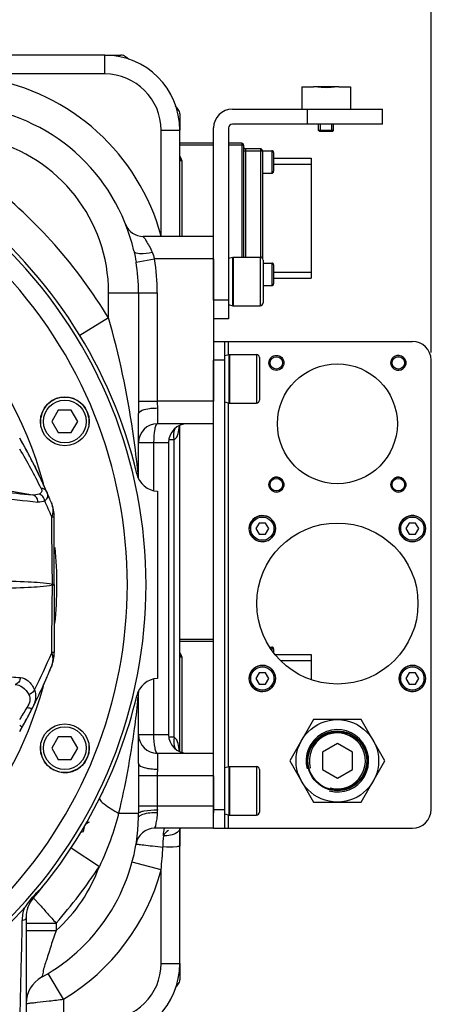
# Model space of a CAD drawing. Header units: millimetres. Extents: x 0 to 11890, y 0 to 8410.
# Tile 23 of 86: x 4275 to 4390, y 6938 to 7201. Entities that reach past the tile are written whole.
import ezdxf

# ---------------------------------------------------------------- set-up
doc = ezdxf.new("R2010")
doc.units = ezdxf.units.MM
doc.header["$LTSCALE"] = 653.95
doc.layers.get('0').update_dxf_attribs({"linetype": 'CONTINUOUS'})
for name, color, linetype in [('304102000002DXF_CONTINUOUS_LINE', 7, 'CONTINUOUS'), ('304103000024DXF_CONTINUOUS_LINE', 7, 'CONTINUOUS'), ('304103000172DXF_CONTINUOUS_LINE', 7, 'CONTINUOUS'), ('304104000192DXF_CONTINUOUS_LINE', 7, 'CONTINUOUS'), ('304105000021DXF_CONTINUOUS_LINE', 7, 'CONTINUOUS'), ('304105000046_DXF_DIMENSION', 7, 'CONTINUOUS'), ('304105000046DXF_CONTINUOUS_LINE', 7, 'CONTINUOUS'), ('304105000049DXF_CONTINUOUS_LINE', 7, 'CONTINUOUS'), ('304304000111DXF_CONTINUOUS_LINE', 7, 'CONTINUOUS'), ('501023000016DXF_CONTINUOUS_LINE', 7, 'CONTINUOUS'), ('501023000047DXF_CONTINUOUS_LINE', 7, 'CONTINUOUS'), ('501023000231DXF_CONTINUOUS_LINE', 7, 'CONTINUOUS'), ('501025000001DXF_CONTINUOUS_LINE', 7, 'CONTINUOUS'), ('604006000001DXF_CONTINUOUS_LINE', 7, 'CONTINUOUS'), ('604006000004DXF_CONTINUOUS_LINE', 7, 'CONTINUOUS'), ('625001000002DXF_CONTINUOUS_LINE', 7, 'CONTINUOUS'), ('627001000004DXF_CONTINUOUS_LINE', 7, 'CONTINUOUS')]:
    doc.layers.add(name, color=color, linetype=linetype)
doc.styles.get("Standard").update_dxf_attribs({"font": 'txt', "width": 0.7})
doc.dimstyles.new('DIMSTYLE_6', dxfattribs={"dimtxt": 100, "dimasz": 60, "dimexe": 2, "dimexo": 0.2, "dimgap": 2.5, "dimtad": 1, "dimdsep": 46, "dimtxsty": 'Standard', "dimblk": '_FILLED', "dimblk1": '_FILLED', "dimblk2": '_FILLED', "dimcen": 0.09, "dimclrt": 5, "dimazin": 2, "dimtp": 0.01, "dimtm": 0.01, "dimtfac": 1, "dimtofl": 0, "dimtmove": 0, "dimatfit": 3, "dimldrblk": '_FILLED', "dimfxl": 0, "dimtolj": 1, "dimarcsym": 0})

# ---------------------------------------------------------------- blocks, each defined once
blk = doc.blocks.new('_FILLED')
at = {"color": 0, "linetype": 'ByBlock'}
blk.add_solid([(0, 0), (-1, 0.1667), (-1, -0.1667)], dxfattribs=at)
blk = doc.blocks.new('*D20')
at = {"layer": '304105000046_DXF_DIMENSION', "color": 2, "linetype": 'Continuous'}
for p, q in [((4181.44, 7226.45), (4181.44, 7364.35)), ((4384.44, 7112.18), (4384.44, 7364.35)), ((4181.44, 7344.35), (4282.94, 7344.35)), ((4384.44, 7344.35), (4282.94, 7344.35)), ((4282.94, 7344.35), (4623.26, 7344.35))]:
    blk.add_line(p, q, dxfattribs=at)
at = {"layer": '304105000046_DXF_DIMENSION', "color": 2, "linetype": 'Continuous', "xscale": 60, "yscale": 60, "zscale": 60, "rotation": 180}
blk.add_blockref('_FILLED', (4181.44, 7344.35), dxfattribs=at)
at = {"layer": '304105000046_DXF_DIMENSION', "color": 2, "linetype": 'Continuous', "xscale": 60, "yscale": 60, "zscale": 60}
blk.add_blockref('_FILLED', (4384.44, 7344.35), dxfattribs=at)

msp = doc.modelspace()

# ---------------------------------------------------------------- linework, layer by layer
at = {"layer": '304102000002DXF_CONTINUOUS_LINE', "color": 7, "linetype": 'Continuous'}
for p, q in [((4274.753, 7089.34), (4274.887, 7089.104)), ((4274.887, 7089.104), (4274.969, 7088.96)), ((4278.017, 7083.297), (4277.958, 7083.412)), ((4278.146, 7083.045), (4278.017, 7083.297)), ((4278.146, 7083.045), (4278.25, 7082.839)), ((4278.651, 7082.042), (4278.691, 7081.963)), ((4278.691, 7081.963), (4278.836, 7081.67)), ((4278.836, 7081.67), (4278.935, 7081.47)), ((4279.421, 7080.477), (4279.556, 7080.198)), ((4279.556, 7080.198), (4279.586, 7080.136)), ((4279.586, 7080.136), (4279.63, 7080.045)), ((4280.198, 7078.851), (4280.317, 7078.596)), ((4280.317, 7078.596), (4280.332, 7078.563)), ((4280.716, 7077.735), (4280.971, 7077.179)), ((4280.971, 7077.179), (4280.717, 7077.735)), ((4280.801, 7077.551), (4280.876, 7077.388)), ((4280.876, 7077.388), (4280.944, 7077.239)), ((4280.944, 7077.239), (4280.971, 7077.178)), ((4281.474, 7076.063), (4281.526, 7075.945)), ((4281.938, 7075.01), (4282.026, 7074.806)), ((4282.026, 7074.806), (4282.084, 7074.673)), ((4282.084, 7074.673), (4282.181, 7074.448)), ((4283.945, 7050.231), (4283.945, 7068.242)), ((4283.945, 7050.231), (4283.945, 7050.13)), ((4283.945, 7050.13), (4283.945, 7032.119)), ((4282.559, 7026.796), (4282.706, 7027.144)), ((4281.937, 7025.351), (4282.027, 7025.558)), ((4282.027, 7025.558), (4282.179, 7025.908)), ((4278.02, 7017.07), (4278.154, 7017.334)), ((4274.745, 7011.008), (4274.874, 7011.235)), ((4274.887, 7011.258), (4274.753, 7011.021)), ((4274.969, 7011.402), (4274.887, 7011.258))]:
    msp.add_line(p, q, dxfattribs=at)
at = {"layer": '304102000002DXF_CONTINUOUS_LINE', "color": 9, "linetype": 'Continuous'}
for p, q in [((4274.745, 7086.422), (4274.765, 7086.389)), ((4269.597, 7075.682), (4278.125, 7074.179)), ((4283.464, 7050.282), (4283.464, 7050.08))]:
    msp.add_line(p, q, dxfattribs=at)
at = {"layer": '304102000002DXF_CONTINUOUS_LINE', "color": 7, "linetype": 'Continuous'}
for centre, radius, start, end in [((4144.213, 7014.925), 150.261, 23.57045, 29.69145), ((4143.477, 7014.502), 151.11, 29.52057, 29.68646), ((4144.203, 7014.918), 150.273, 24.70971, 29.51913), ((4144.221, 7014.928), 150.252, 24.70907, 29.51948), ((4144.179, 7014.905), 150.3, 27.80048, 27.92531), ((4144.533, 7015.092), 149.9, 27.54347, 27.80043), ((4143.772, 7014.695), 150.758, 27.11714, 27.3308), ((4144.192, 7014.912), 150.286, 26.53091, 26.87131), ((4144.246, 7014.939), 150.226, 25.86608, 26.28762), ((4144.3, 7014.965), 150.165, 25.17829, 25.68295), ((4144.374, 7015), 150.083, 24.63129, 25.05719), ((4144.462, 7015.04), 149.986, 24.00743, 24.47483), ((4144.542, 7015.076), 149.899, 23.56773, 23.95841), ((4144.702, 7015.145), 149.725, 22.33452, 23.56806), ((4144.726, 7015.155), 149.699, 22.82019, 22.96587), ((4273.945, 7068.242), 10, 0, 22.33431), ((4273.945, 7032.119), 10, 337.66569, 360), ((4144.369, 7085.361), 150.087, 333.04002, 337.66268), ((4144.791, 7085.179), 149.628, 337.17824, 337.66567), ((4144.474, 7085.316), 149.973, 335.52765, 335.99527), ((4144.141, 7085.476), 150.343, 330.81336, 333.0405), ((4143.705, 7085.704), 150.835, 332.07861, 332.67112), ((4144.226, 7085.432), 150.247, 332.46142, 332.88628), ((4144.929, 7085.072), 149.457, 332.66957, 332.93553), ((4144.044, 7085.525), 150.452, 332.88623, 333.04262), ((4144.386, 7085.349), 150.066, 332.93492, 333.04883), ((4144.143, 7085.475), 150.34, 330.80371, 331.79308), ((4144.042, 7085.528), 150.455, 332.20423, 332.46137), ((4144.204, 7085.441), 150.271, 330.313, 330.47995), ((4143.472, 7085.862), 151.115, 330.31356, 330.47944), ((4144.171, 7085.46), 150.309, 330.40815, 330.76804), ((4144.193, 7085.448), 150.284, 330.47996, 330.81314), ((4144.248, 7085.422), 150.223, 330.47936, 330.67285), ((4144.209, 7085.444), 150.268, 330.47937, 330.6577)]:
    msp.add_arc(centre, radius, start, end, dxfattribs=at)
at = {"layer": '304102000002DXF_CONTINUOUS_LINE', "color": 9, "linetype": 'Continuous'}
for centre, radius, start, end in [((4170.356, 7022.839), 122.229, 25.74502, 31.32698), ((4319.546, 7501.576), 429.399, 263.32012, 264.46449), ((4344.158, 7697.052), 628.108, 263.084932, 264.101496), ((4173.373, 7022.826), 118.937, 22.48511, 24.71849), ((-1866.273, 6992.563), 6150.009, 0.537737, 0.7057324), ((-1866.273, 7107.799), 6150.009, 359.2942677, 359.4622631), ((4169.55, 7079.205), 123.108, 332.4039, 337.47735), ((4183.265, 7072.698), 108.574, 327.41371, 329.39141)]:
    msp.add_arc(centre, radius, start, end, dxfattribs=at)
for points in [[(4279.913, 7074.423), (4279.354, 7074.201), (4278.723, 7074.116), (4278.125, 7074.179)], [(4281.413, 7072.561), (4280.857, 7072.312), (4280.215, 7072.207), (4279.61, 7072.27)]]:
    msp.add_open_spline(points, degree=3, dxfattribs=at)
for points, knots in [([(4280.452, 7075.932), (4280.591, 7075.643), (4280.744, 7074.94), (4280.174, 7074.527), (4279.913, 7074.423)], [0, 0, 0, 0, 0.5324173, 1, 1, 1, 1]), ([(4281.413, 7072.561), (4281.376, 7072.982), (4281.049, 7073.808), (4280.31, 7074.313), (4279.913, 7074.423)], [0, 0, 0, 0, 0.5066971, 1, 1, 1, 1]), ([(4281.937, 7075.01), (4281.763, 7075.411), (4281.208, 7075.84), (4280.615, 7075.925), (4280.452, 7075.932)], [0, 0, 0, 0, 0.728131, 1, 1, 1, 1]), ([(4281.937, 7075.01), (4282.129, 7074.571), (4282.333, 7073.606), (4281.745, 7072.809), (4281.413, 7072.561)], [0, 0, 0, 0, 0.5357472, 1, 1, 1, 1]), ([(4279.61, 7072.27), (4279.605, 7072.709), (4279.328, 7073.593), (4278.533, 7074.101), (4278.125, 7074.179)], [0, 0, 0, 0, 0.5139604, 1, 1, 1, 1]), ([(4283.194, 7072.042), (4283.31, 7071.761), (4283.68, 7070.551), (4283.557, 7069.223), (4283.269, 7068.313)], [0, 0, 0, 0, 0.2415734, 1, 1, 1, 1]), ([(4283.945, 7068.242), (4283.945, 7068.3), (4283.584, 7068.241), (4283.437, 7068.306), (4283.269, 7068.313)], [0, 0, 0, 0, 0.2558257, 1, 1, 1, 1]), ([(4283.464, 7050.282), (4281.333, 7050.696), (4276.343, 7050.986), (4271.378, 7051.155), (4268.574, 7051.222)], [0, 0, 0, 0, 0.436298, 1, 1, 1, 1]), ([(4283.464, 7050.08), (4281.333, 7049.666), (4276.343, 7049.375), (4271.378, 7049.206), (4268.574, 7049.139)], [0, 0, 0, 0, 0.436298, 1, 1, 1, 1]), ([(4283.891, 7050.248), (4283.869, 7050.252), (4283.727, 7050.268), (4283.584, 7050.275), (4283.464, 7050.282)], [0, 0, 0, 0, 0.1579268, 1, 1, 1, 1]), ([(4283.891, 7050.113), (4283.869, 7050.11), (4283.727, 7050.093), (4283.584, 7050.086), (4283.464, 7050.08)], [0, 0, 0, 0, 0.1579273, 1, 1, 1, 1]), ([(4283.945, 7050.231), (4283.945, 7050.236), (4283.919, 7050.243), (4283.904, 7050.246), (4283.891, 7050.248)], [0, 0, 0, 0, 0.2789386, 1, 1, 1, 1]), ([(4283.945, 7050.13), (4283.945, 7050.125), (4283.919, 7050.119), (4283.904, 7050.115), (4283.891, 7050.113)], [0, 0, 0, 0, 0.2789424, 1, 1, 1, 1]), ([(4283.269, 7032.049), (4283.369, 7031.73), (4283.665, 7030.508), (4283.545, 7029.173), (4283.194, 7028.319)], [0, 0, 0, 0, 0.265684, 1, 1, 1, 1]), ([(4283.945, 7032.119), (4283.945, 7032.061), (4283.584, 7032.12), (4283.437, 7032.055), (4283.269, 7032.049)], [0, 0, 0, 0, 0.2558258, 1, 1, 1, 1]), ([(4268.536, 7025.801), (4269.097, 7025.78), (4271.227, 7025.688), (4273.355, 7025.554), (4274.92, 7025.427)], [0, 0, 0, 0, 0.2633298, 1, 1, 1, 1]), ([(4274.92, 7025.427), (4274.897, 7025.002), (4274.613, 7024.169), (4273.876, 7023.655), (4273.488, 7023.561)], [0, 0, 0, 0, 0.5161795, 1, 1, 1, 1]), ([(4274.92, 7025.427), (4275.663, 7025.367), (4277.32, 7024.558), (4278.24, 7023.048), (4278.653, 7022.177)], [0, 0, 0, 0, 0.4360316, 1, 1, 1, 1]), ([(4273.488, 7023.561), (4274.203, 7023.527), (4275.782, 7022.934), (4276.763, 7021.614), (4277.183, 7020.858)], [0, 0, 0, 0, 0.4528233, 1, 1, 1, 1]), ([(4278.653, 7022.177), (4278.599, 7022.033), (4278.27, 7021.441), (4277.669, 7021.031), (4277.183, 7020.858)], [0, 0, 0, 0, 0.2300574, 1, 1, 1, 1]), ([(4278.653, 7022.177), (4278.966, 7021.467), (4279.145, 7019.713), (4278.551, 7018.114), (4278.146, 7017.316)], [0, 0, 0, 0, 0.4644658, 1, 1, 1, 1]), ([(4277.183, 7020.858), (4277.446, 7020.382), (4277.567, 7019.085), (4277.043, 7017.978), (4276.71, 7017.416)], [0, 0, 0, 0, 0.4542319, 1, 1, 1, 1]), ([(4278.146, 7017.317), (4278.07, 7017.168), (4277.432, 7017.151), (4277.017, 7017.299), (4276.71, 7017.416)], [0, 0, 0, 0, 0.3371975, 1, 1, 1, 1]), ([(4275.396, 7012.16), (4275.405, 7012.177), (4275.322, 7012.236), (4275.157, 7012.379), (4274.923, 7012.515), (4274.761, 7012.615)], [0, 0, 0, 0, 0.0733667, 0.270272, 1, 1, 1, 1])]:
    msp.add_open_spline(points, degree=3, knots=knots, dxfattribs=at)
at = {"layer": '304103000024DXF_CONTINUOUS_LINE', "color": 7, "linetype": 'Continuous'}
for p, q in [((4297.445, 7191.584), (4267.394, 7191.584)), ((4317.445, 7143.181), (4317.445, 7171.584)), ((4326.445, 7143.181), (4307.679, 7143.181)), ((4326.445, 7137.181), (4326.445, 7099.181)), ((4306.445, 7078.694), (4306.445, 7095.902)), ((4326.445, 7093.181), (4311.445, 7093.181)), ((4317.445, 7005.657), (4317.445, 7092.704)), ((4314.445, 7088.181), (4314.445, 7010.181)), ((4311.445, 7075.181), (4311.445, 7025.181)), ((4306.445, 7002.459), (4306.445, 7021.668)), ((4326.445, 7005.181), (4311.445, 7005.181)), ((4326.445, 6999.181), (4326.445, 6989.327)), ((4326.445, 6985.181), (4310.703, 6985.181)), ((4317.445, 6949.063), (4317.445, 6985.181)), ((4317.529, 6984.912), (4317.548, 6985.079)), ((4276.445, 6961.372), (4276.445, 6915.32))]:
    msp.add_line(p, q, dxfattribs=at)
at = {"layer": '304103000024DXF_CONTINUOUS_LINE', "color": 9, "linetype": 'Continuous'}
for p, q in [((4297.445, 7186.584), (4297.445, 7191.584)), ((4297.445, 7186.584), (4261.445, 7186.584)), ((4312.445, 7143.28), (4312.445, 7171.584)), ((4312.445, 7171.584), (4317.445, 7171.584)), ((4305.765, 7136.363), (4310.693, 7137.181)), ((4326.445, 7137.181), (4310.693, 7137.181)), ((4298.444, 7121.455), (4298.445, 7128.181)), ((4298.445, 7128.181), (4311.435, 7128.181)), ((4306.439, 7128.181), (4306.439, 7099.181)), ((4311.435, 7128.181), (4311.435, 7099.18)), ((4298.445, 7121.455), (4290.758, 7116.773)), ((4306.439, 7099.181), (4311.435, 7099.181)), ((4326.445, 7099.181), (4311.435, 7099.18)), ((4311.445, 7097.392), (4311.445, 7093.181)), ((4306.445, 7088.181), (4314.445, 7088.181)), ((4310.445, 7088.181), (4310.445, 7075.405)), ((4315.945, 7088.88), (4314.555, 7088.88)), ((4315.945, 7009.482), (4315.945, 7088.88)), ((4306.445, 7078.694), (4306.433, 7078.808)), ((4310.445, 7024.956), (4310.445, 7010.181)), ((4306.445, 7021.668), (4306.419, 7021.417)), ((4306.336, 7020.607), (4306.294, 7020.203)), ((4306.445, 7010.181), (4314.445, 7010.181)), ((4315.945, 7009.482), (4314.555, 7009.482)), ((4311.445, 7005.181), (4311.445, 7000.969)), ((4306.439, 6999.181), (4306.439, 6991.181)), ((4326.445, 6999.181), (4306.439, 6999.181)), ((4311.435, 6999.181), (4311.435, 6991.181)), ((4306.439, 6991.181), (4326.445, 6991.181)), ((4301.113, 6989.181), (4306.442, 6989.181)), ((4288.459, 6979.954), (4295.984, 6975.016)), ((4312.445, 6974.081), (4304.72, 6976.164)), ((4312.445, 6949.063), (4312.445, 6974.081)), ((4276.445, 6959.848), (4284.445, 6959.848)), ((4284.445, 6959.849), (4284.445, 6957.876)), ((4276.445, 6957.876), (4284.445, 6957.876)), ((4312.445, 6949.063), (4317.445, 6949.063)), ((4286.445, 6939.542), (4282.307, 6946.389)), ((4286.445, 6939.542), (4286.445, 6934.063))]:
    msp.add_line(p, q, dxfattribs=at)
msp.add_lwpolyline([(4311.441, 6990.09), (4311.44, 6989.736), (4311.43, 6989.392)], dxfattribs=at)
at = {"layer": '304103000024DXF_CONTINUOUS_LINE', "color": 7, "linetype": 'Continuous'}
msp.add_lwpolyline([(4317.445, 6981.418), (4317.45, 6982.729), (4317.473, 6983.913), (4317.529, 6984.912)], dxfattribs=at)
for centre, radius, start, end in [((4297.445, 7171.584), 20, 360, 90), ((4256.445, 7128.181), 50, 12.89996, 84.24631), ((4181.445, 7050.181), 128, 13.37122, 51.97227), ((4307.679, 7148.181), 5, 201.32205, 269.99923), ((4311.445, 7088.181), 5, 90, 180), ((4319.445, 7088.181), 5, 90, 180), ((4311.812, 7081.169), 6, 193.37122, 266.48794), ((4311.812, 7019.192), 6, 93.51206, 166.62878), ((4181.445, 7050.181), 128, 319.23107, 346.62878), ((4311.445, 7010.181), 5, 180, 270), ((4319.445, 7010.181), 5, 180, 270), ((4256.445, 6989.181), 50, 298.86573, 358.66779), ((4262.2, 6989.023), 44.242, 358.69809, 0.20435), ((4310.704, 6980.181), 5, 90.00248, 170.58356), ((4357.642, 6983.636), 40.182, 177.79406, 178.10745), ((4284.445, 6961.372), 8, 139.23656, 180), ((4181.539, 7050.093), 127.871, 316.95202, 317.59299), ((4181.444, 7050.181), 128.001, 285.30231, 316.95199), ((4297.445, 6949.063), 20, 270, 0), ((4284.445, 6938.387), 8, 118.86573, 180)]:
    msp.add_arc(centre, radius, start, end, dxfattribs=at)
at = {"layer": '304103000024DXF_CONTINUOUS_LINE', "color": 9, "linetype": 'Continuous'}
for centre, radius, start, end in [((4256.445, 7128.181), 58, 15.09019, 80.54655), ((4297.445, 7171.584), 15, 0, 90), ((4256.445, 7128.181), 42, 0, 76.17342), ((4181.445, 7050.181), 137, 31.34924, 51.63187), ((4256.445, 7128.181), 49.994, 0, 9.41969), ((4256.445, 7128.181), 54.99, 0, 9.41997), ((4035.341, 7051.572), 272.457, 6.07498, 6.2574), ((4022.138, 7050.174), 285.734, 5.92836, 6.07342), ((4034.436, 7051.447), 273.37, 5.74435, 5.92934), ((4033.605, 7048.978), 274.203, 353.76655, 353.97622), ((4041.733, 7048.147), 266.032, 354.05798, 354.23344), ((5028.232, 6991.461), 721.793, 180.022215, 180.180932), ((4443.693, 6991.334), 132.258, 180.06633, 180.53891), ((4315.711, 6985.754), 1.908, 329.71897, 335.83824), ((4315.794, 6985.716), 1.816, 335.87039, 340.01886), ((4171.222, 6988.707), 141.978, 354.08721, 356.55717), ((4181.445, 7050.181), 137, 318.74901, 326.72568), ((4256.445, 6989.181), 42, 311.81018, 340.29016), ((4256.445, 6989.181), 58, 301.14733, 344.90981), ((4286.872, 6960.149), 11.529, 161.23165, 169.88571), ((4286.679, 6960.183), 11.333, 169.88349, 178.91846), ((4297.445, 6949.063), 15, 270, 360)]:
    msp.add_arc(centre, radius, start, end, dxfattribs=at)
for points, knots in [([(4307.679, 7143.181), (4307.549, 7143.209), (4308.309, 7142.493), (4308.451, 7141.922), (4309.393, 7140.508), (4309.821, 7139.531), (4310.056, 7138.969)], [0, 0, 0, 0, 0.0827876, 0.3054273, 0.6227896, 1, 1, 1, 1]), ([(4305.183, 7139.343), (4305.308, 7138.799), (4307.57, 7138.534), (4308.963, 7138.741), (4310.056, 7138.969)], [0, 0, 0, 0, 0.333454, 1, 1, 1, 1]), ([(4306.175, 7081.268), (4305.81, 7084.59), (4304.074, 7098.129), (4301.285, 7111.547), (4298.444, 7121.456)], [0, 0, 0, 0, 0.2448213, 1, 1, 1, 1]), ([(4306.445, 7095.902), (4306.445, 7096.503), (4308.76, 7097.292), (4310.257, 7097.392), (4311.445, 7097.392)], [0, 0, 0, 0, 0.3361939, 1, 1, 1, 1]), ([(4311.445, 7093.181), (4311.265, 7093.181), (4310.912, 7092.575), (4310.568, 7091), (4310.445, 7089.363), (4310.445, 7088.181)], [0, 0, 0, 0, 0.1034301, 0.3202332, 1, 1, 1, 1]), ([(4306.442, 7078.629), (4306.443, 7078.64), (4306.444, 7078.662), (4306.445, 7078.684), (4306.445, 7078.694)], [0, 0, 0, 0, 0.5261006, 1, 1, 1, 1]), ([(4306.445, 7021.668), (4306.445, 7021.673), (4306.444, 7021.685), (4306.444, 7021.697), (4306.444, 7021.703)], [0, 0, 0, 0, 0.4858604, 1, 1, 1, 1]), ([(4306.187, 7019.206), (4305.917, 7016.737), (4304.677, 7006.66), (4302.861, 6996.649), (4301.113, 6989.181)], [0, 0, 0, 0, 0.2445459, 1, 1, 1, 1]), ([(4310.445, 7010.181), (4310.445, 7008.998), (4310.567, 7007.361), (4310.911, 7005.786), (4311.265, 7005.181), (4311.445, 7005.181)], [0, 0, 0, 0, 0.6797486, 0.8965606, 1, 1, 1, 1]), ([(4306.445, 7002.459), (4306.445, 7001.858), (4308.76, 7001.07), (4310.257, 7000.969), (4311.445, 7000.969)], [0, 0, 0, 0, 0.3361937, 1, 1, 1, 1]), ([(4296.056, 6993.188), (4295.963, 6993.001), (4296.439, 6992.314), (4298.001, 6991.036), (4299.777, 6989.928), (4301.113, 6989.181)], [0, 0, 0, 0, 0.0951353, 0.3016219, 1, 1, 1, 1]), ([(4306.431, 6988.018), (4306.434, 6988.12), (4306.53, 6988.35), (4306.713, 6988.502), (4306.822, 6988.577)], [0, 0, 0, 0, 0.4341274, 1, 1, 1, 1]), ([(4306.442, 6989.181), (4306.466, 6989.358), (4307.092, 6989.643), (4308.65, 6989.986), (4310.273, 6990.085), (4311.441, 6990.09)], [0, 0, 0, 0, 0.1040003, 0.3224763, 1, 1, 1, 1]), ([(4306.822, 6988.577), (4307.051, 6988.735), (4308.525, 6989.341), (4310.137, 6989.42), (4311.43, 6989.392)], [0, 0, 0, 0, 0.1774208, 1, 1, 1, 1]), ([(4311.43, 6989.392), (4311.406, 6988.824), (4311.353, 6987.844), (4310.958, 6986.402), (4311.028, 6985.839), (4310.601, 6985.156), (4310.703, 6985.181)], [0, 0, 0, 0, 0.3981978, 0.7174453, 0.9265884, 1, 1, 1, 1]), ([(4313.044, 6983.181), (4313.08, 6983.674), (4313.205, 6984.159), (4313.252, 6985.181), (4313.443, 6985.181)], [0, 0, 0, 0, 0.7212525, 1, 1, 1, 1]), ([(4317.359, 6984.792), (4317.197, 6984.515), (4316.061, 6983.353), (4314.3, 6983.119), (4313.043, 6983.181)], [0, 0, 0, 0, 0.203448, 1, 1, 1, 1]), ([(4305.771, 6980.999), (4305.764, 6980.954), (4306.061, 6980.996), (4306.339, 6980.873), (4307.044, 6980.83), (4308.289, 6980.657), (4310.312, 6980.452), (4312.01, 6980.272), (4312.944, 6980.18)], [0, 0, 0, 0, 0.0187911, 0.0743502, 0.1648911, 0.2873559, 0.6102678, 1, 1, 1, 1]), ([(4317.23, 6980.323), (4317.02, 6980.315), (4315.603, 6980.094), (4314.164, 6980.166), (4312.944, 6980.181)], [0, 0, 0, 0, 0.1465936, 1, 1, 1, 1]), ([(4317.445, 6980.258), (4317.445, 6980.283), (4317.357, 6980.334), (4317.284, 6980.325), (4317.23, 6980.323)], [0, 0, 0, 0, 0.3158689, 1, 1, 1, 1]), ([(4278.386, 6966.596), (4278.409, 6966.65), (4278.607, 6966.247), (4278.909, 6966.085), (4279.488, 6965.349), (4280.577, 6964.203), (4282.271, 6962.297), (4283.677, 6960.709), (4284.444, 6959.848)], [0, 0, 0, 0, 0.0193318, 0.0766457, 0.1695174, 0.2942265, 0.6185174, 1, 1, 1, 1]), ([(4276.445, 6961.372), (4276.445, 6961.181), (4276.299, 6960.644), (4275.704, 6960.58), (4275.414, 6960.607)], [0, 0, 0, 0, 0.3965536, 1, 1, 1, 1]), ([(4275.348, 6960.397), (4275.285, 6957.008), (4274.954, 6943.117), (4274.633, 6929.226), (4274.445, 6918.723)], [0, 0, 0, 0, 0.2439537, 1, 1, 1, 1]), ([(4284.445, 6957.876), (4283.986, 6956.544), (4283.076, 6953.942), (4282.008, 6950.196), (4280.941, 6947.481), (4280.861, 6945.782), (4280.583, 6945.393)], [0, 0, 0, 0, 0.3232657, 0.6334653, 0.8901446, 1, 1, 1, 1]), ([(4276.445, 6938.387), (4276.479, 6938.442), (4276.808, 6938.354), (4277.302, 6938.526), (4278.257, 6938.569), (4280.042, 6938.807), (4282.825, 6939.101), (4285.173, 6939.389), (4286.445, 6939.542)], [0, 0, 0, 0, 0.0193427, 0.0765475, 0.1693403, 0.2940166, 0.6183475, 1, 1, 1, 1])]:
    msp.add_open_spline(points, degree=3, knots=knots, dxfattribs=at)
for points in [[(4305.183, 7139.343), (4305.409, 7138.357), (4305.599, 7137.361), (4305.765, 7136.363)], [(4310.056, 7138.969), (4310.302, 7138.386), (4310.509, 7137.786), (4310.693, 7137.181)], [(4306.439, 7099.181), (4306.438, 7098.088), (4306.445, 7096.995), (4306.445, 7095.902)], [(4311.435, 7099.18), (4311.434, 7098.584), (4311.445, 7097.988), (4311.445, 7097.392)], [(4315.945, 7088.88), (4315.801, 7089.887), (4315.774, 7090.98), (4316.154, 7091.924)], [(4315.945, 7009.482), (4315.801, 7008.475), (4315.774, 7007.381), (4316.154, 7006.438)], [(4306.445, 7002.459), (4306.445, 7001.367), (4306.439, 7000.274), (4306.439, 6999.181)], [(4311.445, 7000.969), (4311.445, 7000.373), (4311.435, 6999.777), (4311.435, 6999.181)], [(4301.113, 6989.181), (4299.896, 6984.309), (4298.2, 6979.522), (4295.984, 6975.016)], [(4313.043, 6983.181), (4312.875, 6982.195), (4312.943, 6981.181), (4312.943, 6980.18)], [(4314.393, 6984.551), (4313.829, 6984.245), (4313.355, 6983.741), (4313.044, 6983.181)]]:
    msp.add_open_spline(points, degree=3, dxfattribs=at)
at = {"layer": '304103000024DXF_CONTINUOUS_LINE', "color": 7, "linetype": 'Continuous'}
for points in [[(4315.945, 7088.88), (4317.019, 7089.665), (4317.216, 7091.299), (4317.326, 7092.625)], [(4317.326, 7005.735), (4317.216, 7007.062), (4317.019, 7008.696), (4315.945, 7009.482)], [(4317.482, 6984.963), (4317.432, 6983.447), (4317.444, 6981.929), (4317.445, 6980.412)], [(4278.16, 6966.788), (4279.014, 6967.826), (4280.045, 6968.705), (4280.965, 6969.684)], [(4277.104, 6965.387), (4277.441, 6965.865), (4277.788, 6966.336), (4278.16, 6966.788)], [(4275.956, 6963.858), (4276.385, 6964.329), (4276.736, 6964.866), (4277.104, 6965.387)]]:
    msp.add_open_spline(points, degree=3, dxfattribs=at)
at = {"layer": '304103000172DXF_CONTINUOUS_LINE', "color": 7, "linetype": 'Continuous'}
msp.add_arc((4181.445, 7050.181), 127, 226.42711, 133.57271, dxfattribs=at)
at = {"layer": '304103000172DXF_CONTINUOUS_LINE', "color": 9, "linetype": 'Continuous'}
for radius, start, end in [(122, 226.55582, 133.44395), (103.227, 15.17836, 74.1037), (103.227, 354.2399, 5.55869), (103.227, 235.10222, 344.80761)]:
    msp.add_arc((4181.445, 7050.181), radius, start, end, dxfattribs=at)
at = {"layer": '304104000192DXF_CONTINUOUS_LINE', "color": 7, "linetype": 'Continuous'}
for centre, radius, start, end in [((4252.445, 6994.063), 40.515, 346.02097, 348.44321), ((4281.603, 7005.37), 21.869, 299.50651, 302.45759), ((4288.608, 7000.469), 16.497, 278.45597, 281.01184)]:
    msp.add_arc(centre, radius, start, end, dxfattribs=at)
at = {"layer": '304105000021DXF_CONTINUOUS_LINE', "color": 7, "linetype": 'Continuous'}
for p, q in [((4349.945, 7183.181), (4349.945, 7177.181)), ((4349.945, 7183.181), (4353.091, 7183.181)), ((4349.945, 7183.181), (4353.091, 7183.181)), ((4359.799, 7183.181), (4362.945, 7183.181)), ((4359.799, 7183.181), (4362.945, 7183.181)), ((4362.945, 7183.181), (4362.945, 7177.181))]:
    msp.add_line(p, q, dxfattribs=at)
for points, knots in [([(4356.445, 7182.915), (4355.841, 7182.915), (4354.957, 7182.98), (4353.845, 7183.122), (4353.329, 7183.181), (4353.091, 7183.181)], [0, 0, 0, 0, 0.5381965, 0.7874374, 1, 1, 1, 1]), ([(4359.799, 7183.181), (4359.56, 7183.181), (4359.044, 7183.122), (4357.932, 7182.98), (4357.048, 7182.915), (4356.445, 7182.915)], [0, 0, 0, 0, 0.2125623, 0.4618036, 1, 1, 1, 1])]:
    msp.add_open_spline(points, degree=3, knots=knots, dxfattribs=at)
at = {"layer": '304105000046DXF_CONTINUOUS_LINE', "color": 7, "linetype": 'Continuous'}
for p, q in [((4326.445, 7115.181), (4379.445, 7115.181)), ((4329.445, 6985.181), (4329.445, 7115.181)), ((4326.445, 6985.181), (4326.445, 7110.181)), ((4384.445, 6990.181), (4384.445, 7110.181)), ((4326.445, 6985.181), (4379.445, 6985.181))]:
    msp.add_line(p, q, dxfattribs=at)
at = {"layer": '304105000046DXF_CONTINUOUS_LINE', "color": 9, "linetype": 'Continuous'}
for p, q in [((4330.445, 7111.638), (4330.445, 7115.181)), ((4329.445, 7110.181), (4326.445, 7110.181)), ((4330.445, 7001.638), (4330.445, 7098.724)), ((4326.445, 6990.181), (4329.445, 6990.181)), ((4330.445, 6985.181), (4330.445, 6988.724))]:
    msp.add_line(p, q, dxfattribs=at)
at = {"layer": '304105000046DXF_CONTINUOUS_LINE', "color": 7, "linetype": 'Continuous'}
for centre, radius in [((4343.181, 7109.444), 2), ((4343.181, 7109.444), 1.65), ((4375.708, 7109.444), 2), ((4375.708, 7109.444), 1.65), ((4359.445, 7093.181), 16), ((4343.181, 7076.917), 2), ((4343.181, 7076.917), 1.65), ((4375.708, 7076.917), 2), ((4375.708, 7076.917), 1.65), ((4359.445, 7045.181), 21.5)]:
    msp.add_circle(centre, radius, dxfattribs=at)
for centre, start, end in [((4379.445, 7110.181), 0, 90), ((4379.445, 6990.181), 270, 360)]:
    msp.add_arc(centre, 5, start, end, dxfattribs=at)
at = {"layer": '304105000046DXF_CONTINUOUS_LINE', "color": 2, "linetype": 'Continuous'}
for centre in [(4375.708, 7109.444), (4343.181, 7076.917), (4375.708, 7076.917)]:
    msp.add_arc(centre, 2, 255, 195, dxfattribs=at)
at = {"layer": '304105000049DXF_CONTINUOUS_LINE', "color": 7, "linetype": 'Continuous'}
for p, q in [((4331.445, 7177.181), (4371.445, 7177.181)), ((4371.445, 7173.181), (4371.445, 7177.181)), ((4326.445, 7126.181), (4326.445, 7172.181)), ((4330.445, 7172.181), (4330.445, 7121.181)), ((4371.445, 7173.181), (4331.445, 7173.181)), ((4330.445, 7121.181), (4326.445, 7121.181))]:
    msp.add_line(p, q, dxfattribs=at)
at = {"layer": '304105000049DXF_CONTINUOUS_LINE', "color": 9, "linetype": 'Continuous'}
for p, q in [((4351.445, 7173.181), (4351.445, 7177.181)), ((4330.445, 7126.181), (4326.445, 7126.181))]:
    msp.add_line(p, q, dxfattribs=at)
at = {"layer": '304105000049DXF_CONTINUOUS_LINE', "color": 7, "linetype": 'Continuous'}
for radius in [5, 1]:
    msp.add_arc((4331.445, 7172.181), radius, 90, 180, dxfattribs=at)
at = {"layer": '304304000111DXF_CONTINUOUS_LINE', "color": 7, "linetype": 'Continuous'}
for p, q in [((4297.445, 7191.584), (4301.75, 7191.584)), ((4317.445, 7175.889), (4317.445, 7171.584)), ((4326.445, 7168.084), (4317.445, 7168.084)), ((4333.945, 7168.084), (4330.445, 7168.084)), ((4334.445, 7167.584), (4334.445, 7137.681)), ((4338.945, 7166.584), (4334.945, 7166.584)), ((4339.445, 7166.084), (4339.445, 7137.402)), ((4339.445, 7166.084), (4339.445, 7137.402)), ((4339.445, 7166.084), (4341.945, 7166.084)), ((4342.445, 7165.584), (4342.445, 7160.585)), ((4342.445, 7164.084), (4352.445, 7164.084)), ((4352.445, 7164.084), (4352.445, 7132.084)), ((4352.445, 7162.484), (4352.445, 7133.684)), ((4339.445, 7160.084), (4341.945, 7160.084)), ((4339.645, 7136.084), (4341.945, 7136.084)), ((4342.445, 7135.584), (4342.445, 7130.585)), ((4342.445, 7132.084), (4352.445, 7132.084)), ((4339.645, 7130.084), (4341.945, 7130.084)), ((4326.445, 7035.563), (4317.445, 7035.563)), ((4341.441, 7033.563), (4341.945, 7033.563)), ((4342.445, 7033.063), (4342.445, 7032.026)), ((4342.858, 7031.563), (4352.445, 7031.563)), ((4352.445, 7031.563), (4352.445, 7024.93)), ((4352.445, 7029.963), (4352.445, 7024.932)), ((4317.445, 6949.063), (4317.445, 6944.757))]:
    msp.add_line(p, q, dxfattribs=at)
at = {"layer": '304304000111DXF_CONTINUOUS_LINE', "color": 9, "linetype": 'Continuous'}
for p, q in [((4326.445, 7167.584), (4317.445, 7167.584)), ((4334.445, 7167.584), (4330.445, 7167.584)), ((4333.945, 7168.084), (4333.945, 7137.681)), ((4334.945, 7166.584), (4334.945, 7137.681)), ((4338.945, 7166.584), (4338.945, 7137.681)), ((4317.445, 7164.584), (4317.811, 7163.95)), ((4317.445, 7163.739), (4317.811, 7163.95)), ((4334.445, 7166.084), (4339.445, 7166.084)), ((4341.945, 7166.084), (4341.945, 7160.084)), ((4317.445, 7163.45), (4317.945, 7163.45)), ((4317.945, 7163.45), (4317.945, 7143.181)), ((4341.945, 7136.084), (4341.945, 7130.084)), ((4326.445, 7035.063), (4317.445, 7035.063)), ((4341.945, 7033.563), (4341.945, 7032.792)), ((4317.445, 7032.063), (4317.811, 7031.429)), ((4317.445, 7031.217), (4317.811, 7031.429)), ((4317.445, 7030.929), (4317.945, 7030.929)), ((4317.945, 7030.929), (4317.945, 7005.418))]:
    msp.add_line(p, q, dxfattribs=at)
at = {"layer": '304304000111DXF_CONTINUOUS_LINE', "color": 2, "linetype": 'Continuous'}
for p, q in [((4342.445, 7162.484), (4352.445, 7162.484)), ((4342.445, 7133.684), (4352.445, 7133.684)), ((4344.331, 7029.963), (4352.445, 7029.963))]:
    msp.add_line(p, q, dxfattribs=at)
at = {"layer": '304304000111DXF_CONTINUOUS_LINE', "color": 7, "linetype": 'Continuous'}
for centre, radius, start, end in [((4301.75, 7189.584), 2, 51.95249, 90), ((4252.445, 7126.584), 82, 51.11387, 51.95249), ((4252.445, 7126.584), 82, 38.04751, 38.88613), ((4315.445, 7175.889), 2, 0, 38.04751), ((4333.945, 7167.584), 0.5, 0, 90), ((4334.945, 7167.084), 0.5, 180, 270), ((4338.945, 7166.084), 0.5, 0, 90), ((4341.945, 7165.584), 0.5, 0, 90), ((4341.945, 7160.584), 0.5, 270, 360), ((4341.945, 7135.584), 0.5, 0, 90), ((4341.945, 7130.584), 0.5, 270, 360), ((4341.945, 7033.063), 0.5, 0, 90), ((4252.445, 6994.063), 82, 321.11387, 321.95249), ((4315.445, 6944.757), 2, 321.95249, 360)]:
    msp.add_arc(centre, radius, start, end, dxfattribs=at)
at = {"layer": '304304000111DXF_CONTINUOUS_LINE', "color": 9, "linetype": 'Continuous'}
for centre, radius, start, end in [((4316.945, 7163.45), 1, 0, 30), ((4316.945, 7030.929), 1, 0, 30), ((4252.445, 6994.063), 44.5, 0.91266, 1.08281)]:
    msp.add_arc(centre, radius, start, end, dxfattribs=at)
at = {"layer": '501023000016DXF_CONTINUOUS_LINE', "color": 7, "linetype": 'Continuous'}
for p, q in [((4338.579, 7066.681), (4337.713, 7065.181)), ((4340.311, 7066.681), (4338.579, 7066.681)), ((4341.177, 7065.181), (4340.311, 7066.681)), ((4378.579, 7066.681), (4377.713, 7065.181)), ((4380.311, 7066.681), (4378.579, 7066.681)), ((4381.177, 7065.181), (4380.311, 7066.681)), ((4337.713, 7065.181), (4338.579, 7063.681)), ((4340.311, 7063.681), (4341.177, 7065.181)), ((4377.713, 7065.181), (4378.579, 7063.681)), ((4380.311, 7063.681), (4381.177, 7065.181)), ((4338.579, 7063.681), (4340.311, 7063.681)), ((4378.579, 7063.681), (4380.311, 7063.681)), ((4338.579, 7026.681), (4337.713, 7025.181)), ((4337.713, 7025.181), (4338.579, 7023.681)), ((4340.311, 7026.681), (4338.579, 7026.681)), ((4341.177, 7025.181), (4340.311, 7026.681)), ((4340.311, 7023.681), (4341.177, 7025.181)), ((4378.579, 7026.681), (4377.713, 7025.181)), ((4377.713, 7025.181), (4378.579, 7023.681)), ((4380.311, 7026.681), (4378.579, 7026.681)), ((4381.177, 7025.181), (4380.311, 7026.681)), ((4380.311, 7023.681), (4381.177, 7025.181)), ((4338.579, 7023.681), (4340.311, 7023.681)), ((4378.579, 7023.681), (4380.311, 7023.681))]:
    msp.add_line(p, q, dxfattribs=at)
for centre in [(4339.445, 7065.181), (4379.445, 7065.181), (4339.445, 7025.181), (4379.445, 7025.181)]:
    msp.add_circle(centre, 3.5, dxfattribs=at)
at = {"layer": '501023000016DXF_CONTINUOUS_LINE', "color": 9, "linetype": 'Continuous'}
for centre in [(4339.445, 7065.181), (4379.445, 7065.181), (4339.445, 7025.181), (4379.445, 7025.181)]:
    msp.add_circle(centre, 3.1, dxfattribs=at)
at = {"layer": '501023000047DXF_CONTINUOUS_LINE', "color": 7, "linetype": 'Continuous'}
for p, q in [((4285.035, 7096.807), (4283.303, 7093.807)), ((4288.499, 7096.807), (4285.035, 7096.807)), ((4290.231, 7093.807), (4288.499, 7096.807)), ((4283.303, 7093.807), (4285.035, 7090.807)), ((4288.499, 7090.807), (4290.231, 7093.807)), ((4285.035, 7090.807), (4288.499, 7090.807)), ((4285.035, 7009.555), (4283.303, 7006.555)), ((4288.499, 7009.555), (4285.035, 7009.555)), ((4290.231, 7006.555), (4288.499, 7009.555)), ((4283.303, 7006.555), (4285.035, 7003.555)), ((4288.499, 7003.555), (4290.231, 7006.555)), ((4285.035, 7003.555), (4288.499, 7003.555))]:
    msp.add_line(p, q, dxfattribs=at)
for centre in [(4286.767, 7093.807), (4286.767, 7006.555)]:
    msp.add_circle(centre, 6.5, dxfattribs=at)
at = {"layer": '501023000047DXF_CONTINUOUS_LINE', "color": 9, "linetype": 'Continuous'}
for centre in [(4286.767, 7093.807), (4286.767, 7006.555)]:
    msp.add_circle(centre, 5.7, dxfattribs=at)
at = {"layer": '501023000231DXF_CONTINUOUS_LINE', "color": 7, "linetype": 'Continuous'}
for p, q in [((4331.645, 7137.681), (4331.645, 7124.681)), ((4331.645, 7137.681), (4338.845, 7137.681)), ((4339.645, 7136.881), (4339.645, 7125.481)), ((4331.645, 7124.681), (4338.845, 7124.681)), ((4330.645, 7111.681), (4330.645, 7098.681)), ((4330.645, 7111.681), (4337.845, 7111.681)), ((4338.645, 7110.881), (4338.645, 7099.481)), ((4330.645, 7098.681), (4337.845, 7098.681)), ((4330.645, 7001.681), (4330.645, 6988.681)), ((4330.645, 7001.681), (4337.845, 7001.681)), ((4338.645, 7000.881), (4338.645, 6989.481)), ((4330.645, 6988.681), (4337.845, 6988.681))]:
    msp.add_line(p, q, dxfattribs=at)
at = {"layer": '501023000231DXF_CONTINUOUS_LINE', "color": 9, "linetype": 'Continuous'}
for p, q in [((4338.845, 7137.681), (4338.845, 7124.681)), ((4337.845, 7111.681), (4337.845, 7098.681)), ((4337.845, 7001.681), (4337.845, 6988.681))]:
    msp.add_line(p, q, dxfattribs=at)
at = {"layer": '501023000231DXF_CONTINUOUS_LINE', "color": 7, "linetype": 'Continuous'}
for centre, start, end in [((4338.845, 7136.881), 0, 90), ((4338.845, 7125.481), 270, 360), ((4337.845, 7110.881), 0, 90), ((4337.845, 7099.481), 270, 360), ((4337.845, 7000.881), 0, 90), ((4337.845, 6989.481), 270, 360)]:
    msp.add_arc(centre, 0.8, start, end, dxfattribs=at)
at = {"layer": '501025000001DXF_CONTINUOUS_LINE', "color": 7, "linetype": 'Continuous'}
for p, q in [((4359.799, 7183.181), (4353.091, 7183.181)), ((4357.424, 7182.951), (4355.465, 7182.951)), ((4354.445, 7171.481), (4354.445, 7173.181)), ((4358.445, 7171.481), (4358.445, 7173.181)), ((4354.745, 7171.181), (4354.445, 7171.481)), ((4358.445, 7171.481), (4354.445, 7171.481)), ((4358.145, 7171.181), (4354.745, 7171.181)), ((4358.145, 7171.181), (4358.445, 7171.481))]:
    msp.add_line(p, q, dxfattribs=at)
at = {"layer": '501025000001DXF_CONTINUOUS_LINE', "color": 2, "linetype": 'Continuous'}
for p, q in [((4354.945, 7171.181), (4354.945, 7173.181)), ((4357.945, 7171.181), (4357.945, 7173.181))]:
    msp.add_line(p, q, dxfattribs=at)
at = {"layer": '604006000001DXF_CONTINUOUS_LINE', "color": 7, "linetype": 'Continuous'}
for centre, start, end in [((4339.445, 7065.181), 5.3425, 180), ((4379.445, 7065.181), 5.3425, 185.3425), ((4339.445, 7065.181), 188.22961, 360), ((4379.445, 7065.181), 188.22961, 351.77039), ((4379.445, 7065.181), 354.66254, 360), ((4339.445, 7025.181), 5.3425, 171.77039), ((4379.445, 7025.181), 5.3425, 171.77039), ((4339.445, 7025.181), 174.66254, 180), ((4339.445, 7025.181), 185.3425, 360), ((4379.445, 7025.181), 174.66254, 351.77039), ((4379.445, 7025.181), 354.66254, 360)]:
    msp.add_arc(centre, 3.5, start, end, dxfattribs=at)
at = {"layer": '604006000004DXF_CONTINUOUS_LINE', "color": 7, "linetype": 'Continuous'}
for p, q in [((4330.445, 7137.364), (4331.602, 7137.681)), ((4331.602, 7124.681), (4331.602, 7137.681)), ((4331.602, 7137.681), (4331.645, 7137.525)), ((4330.445, 7124.997), (4331.602, 7124.681)), ((4331.602, 7124.681), (4331.645, 7124.836)), ((4329.445, 7111.364), (4330.602, 7111.681)), ((4330.602, 7098.681), (4330.602, 7111.681)), ((4330.602, 7111.681), (4330.645, 7111.525)), ((4329.445, 7098.997), (4330.602, 7098.681)), ((4330.602, 7098.681), (4330.645, 7098.836)), ((4329.445, 7001.364), (4330.602, 7001.681)), ((4330.602, 6988.681), (4330.602, 7001.681)), ((4330.602, 7001.681), (4330.645, 7001.525)), ((4329.445, 6988.997), (4330.602, 6988.681)), ((4330.602, 6988.681), (4330.645, 6988.836))]:
    msp.add_line(p, q, dxfattribs=at)
for centre, start, end in [((4286.767, 7093.807), 8.22961, 171.77039), ((4286.767, 7093.807), 174.65647, 185.35042), ((4286.767, 7093.807), 351.77039, 5.35042), ((4286.767, 7006.555), 174.65647, 185.35042), ((4286.767, 7006.555), 188.22961, 5.35042)]:
    msp.add_arc(centre, 6.5, start, end, dxfattribs=at)
at = {"layer": '625001000002DXF_CONTINUOUS_LINE', "color": 7, "linetype": 'Continuous'}
for p, q in [((4359.445, 7007.8), (4355.445, 7005.49)), ((4363.445, 7005.49), (4359.445, 7007.8)), ((4355.445, 7005.49), (4355.445, 7000.871)), ((4363.445, 7000.871), (4363.445, 7005.49)), ((4355.445, 7000.871), (4359.445, 6998.562)), ((4359.445, 6998.562), (4363.445, 7000.871))]:
    msp.add_line(p, q, dxfattribs=at)
msp.add_circle((4359.445, 7003.181), 7.831, dxfattribs=at)
at = {"layer": '625001000002DXF_CONTINUOUS_LINE', "color": 2, "linetype": 'Continuous'}
msp.add_arc((4359.445, 7003.181), 7.475, 255, 195, dxfattribs=at)
at = {"layer": '627001000004DXF_CONTINUOUS_LINE', "color": 7, "linetype": 'Continuous'}
for p, q in [((4353.094, 7014.181), (4346.743, 7003.181)), ((4365.795, 7014.181), (4353.094, 7014.181)), ((4372.146, 7003.181), (4365.795, 7014.181)), ((4346.743, 7003.181), (4353.094, 6992.181)), ((4365.795, 6992.181), (4372.146, 7003.181)), ((4353.094, 6992.181), (4365.795, 6992.181))]:
    msp.add_line(p, q, dxfattribs=at)
for radius in [11, 7.975]:
    msp.add_circle((4359.445, 7003.181), radius, dxfattribs=at)
at = {"layer": '627001000004DXF_CONTINUOUS_LINE', "color": 2, "linetype": 'Continuous'}
msp.add_arc((4359.445, 7003.181), 8.331, 255, 195, dxfattribs=at)

# ---------------------------------------------------------------- dimensions: what is measured, and where the dimension line sits
at = {"layer": '304105000046_DXF_DIMENSION', "color": 2, "linetype": 'Continuous'}
dim = msp.add_linear_dim(base=(4181.445, 7344.352), p1=(4384.445, 7111.981), p2=(4181.445, 7226.246), angle=180, dimstyle='DIMSTYLE_6', dxfattribs=at)
dim.commit()
dim.dimension.update_dxf_attribs({"geometry": '*D20', "text_midpoint": (4413.26, 7344.352), "dimtype": 160})

doc.saveas('drawing.dxf')
